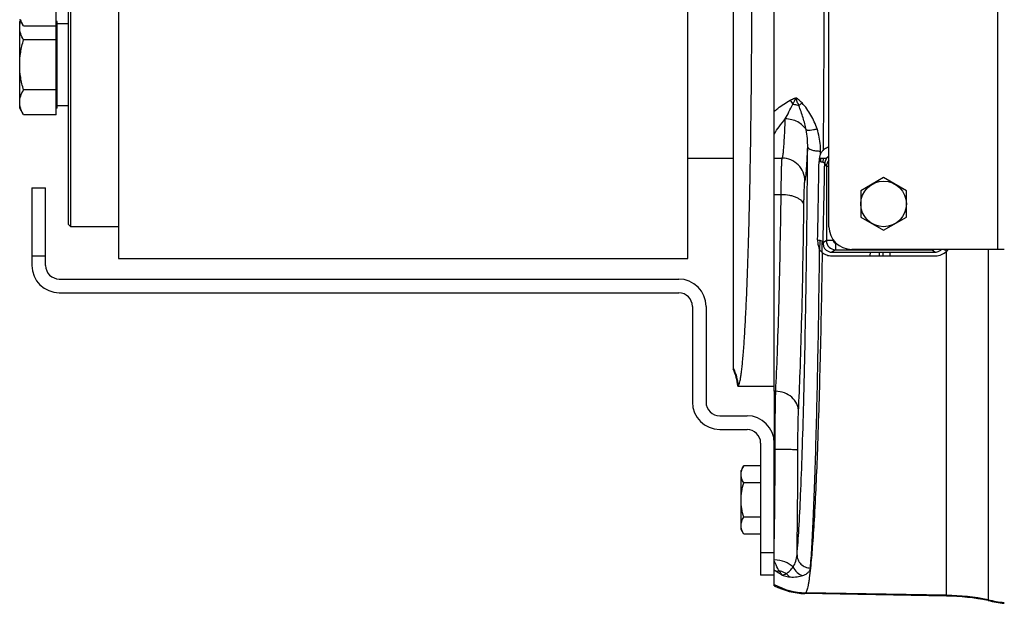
# Model space of a CAD drawing. Extents: x -1709 to 1181, y 8 to 1580.
# Tile 3 of 71: x -1174 to -958, y 175 to 303. Entities that reach past the tile are written whole.
import ezdxf

# ---------------------------------------------------------------- set-up
doc = ezdxf.new("R2010")
doc.units = 0
doc.header["$LTSCALE"] = 65.395
doc.layers.get('0').update_dxf_attribs({"linetype": 'CONTINUOUS'})
doc.layers.add('3_ALL_AXES', color=7, linetype='CONTINUOUS')

msp = doc.modelspace()

# ---------------------------------------------------------------- linework, layer by layer
at = {"color": 6, "linetype": 'CONTINUOUS'}
for p, q in [((-1008.78, 221.19), (-1008.78, 403.48)), ((-1017.78, 226.03), (-1017.78, 398.64)), ((-1017.78, 272.33), (-1027.78, 272.33)), ((-997.31, 272.33), (-998.91, 272.33)), ((-1016.8, 222.33), (-1008.78, 222.33)), ((-1015.5, 204.84), (-1016.08, 203.83)), ((-1016.08, 190.83), (-1016.08, 203.83)), ((-1011.78, 204.84), (-1015.5, 204.84)), ((-1011.78, 201.09), (-1015.5, 201.09)), ((-1011.78, 193.58), (-1015.5, 193.58)), ((-1015.5, 189.83), (-1016.08, 190.83)), ((-1011.78, 189.83), (-1015.5, 189.83)), ((-1008.78, 178.53), (-1008.78, 180.83)), ((-970.97, 176.26), (-1002.05, 176.8))]:
    msp.add_line(p, q, dxfattribs=at)
at = {"color": 7, "linetype": 'CONTINUOUS'}
for p, q in [((-1152.78, 374.33), (-1152.78, 250.33)), ((-1027.78, 250.33), (-1027.78, 374.33)), ((-1163.78, 257.83), (-1163.78, 366.83)), ((-1163.28, 257.33), (-1163.28, 367.33)), ((-1166.48, 281.88), (-1166.48, 342.79)), ((-1166.28, 302.35), (-1166.48, 302.35)), ((-1166.28, 283.35), (-1166.28, 302.35)), ((-1166.28, 283.35), (-1166.48, 283.35)), ((-1171.78, 265.83), (-1171.78, 248.83)), ((-1171.78, 265.83), (-1168.78, 265.83)), ((-1168.78, 248.83), (-1168.78, 265.83)), ((-1163.78, 257.83), (-1163.28, 257.33)), ((-1152.78, 257.33), (-1163.28, 257.33)), ((-1152.78, 250.33), (-1027.78, 250.33)), ((-1165.78, 245.83), (-1029.78, 245.83)), ((-1165.78, 242.83), (-1029.78, 242.83)), ((-1026.78, 239.83), (-1026.78, 218.83)), ((-1023.78, 239.83), (-1023.78, 218.83)), ((-1020.78, 215.83), (-1014.78, 215.83)), ((-1020.78, 212.83), (-1014.78, 212.83)), ((-1011.78, 209.83), (-1011.78, 180.83)), ((-1008.78, 180.83), (-1008.78, 209.83)), ((-1008.78, 180.83), (-1011.78, 180.83))]:
    msp.add_line(p, q, dxfattribs=at)
at = {"color": 9, "linetype": 'CONTINUOUS'}
for p, q in [((-959.78, 372.33), (-959.78, 252.33)), ((-998.64, 273.34), (-998.63, 273.92)), ((-1008.78, 272.36), (-1007.06, 272.36)), ((-998.64, 272.33), (-998.65, 271.62)), ((-998.02, 271.46), (-998.01, 272.33)), ((-997.36, 270.55), (-997.36, 254.28)), ((-996.78, 270.55), (-997.36, 270.55)), ((-1007.28, 264.35), (-1008.78, 264.35)), ((-998.24, 253.8), (-998.23, 254.05)), ((-997.36, 254.28), (-998.08, 253.8)), ((-995.86, 254.28), (-997.36, 254.28)), ((-995.86, 254.44), (-995.86, 254.28)), ((-995.36, 253.78), (-995.36, 252.28)), ((-995.36, 253.78), (-995.3, 253.78)), ((-1168.78, 250.83), (-1171.78, 250.83)), ((-995.36, 252.28), (-996.17, 251.74)), ((-995.36, 252.28), (-974.2, 252.28)), ((-987.7, 250.93), (-987.68, 251.74)), ((-985.72, 250.93), (-985.7, 251.74)), ((-984.86, 250.93), (-984.86, 251.75)), ((-983.36, 250.93), (-983.36, 251.75)), ((-974.2, 252.33), (-974.2, 252.28)), ((-974.2, 252.28), (-973.42, 251.76)), ((-970.97, 176.26), (-970.97, 251.95)), ((-961.85, 252.33), (-961.85, 175.26)), ((-1011.78, 185.83), (-1008.78, 185.83)), ((-1001.89, 176.97), (-1002.05, 176.8)), ((-970.97, 176.43), (-1001.89, 176.97))]:
    msp.add_line(p, q, dxfattribs=at)
at = {"color": 3, "linetype": 'CONTINUOUS'}
for p, q in [((-996.78, 257.33), (-996.78, 367.33)), ((-958.28, 252.33), (-991.78, 252.33))]:
    msp.add_line(p, q, dxfattribs=at)
at = {"color": 2, "linetype": 'CONTINUOUS'}
for p, q in [((-996.17, 251.74), (-973.42, 251.76)), ((-996.14, 250.92), (-973.39, 250.94)), ((-1008.78, 221.19), (-1008.78, 210.01)), ((-1008.47, 221.19), (-1008.78, 221.19))]:
    msp.add_line(p, q, dxfattribs=at)
at = {"color": 9, "linetype": 'CONTINUOUS'}
for centre, radius, start, end in [((-5270.58, 312.33), 4272.76, 359.48806, 0.51194), ((-1000.45, 288.01), 5.69, 211.0197, 221.4552), ((-3502.53, 306.25), 2503.8, 358.81375, 359.20818), ((-3110.75, 306.14), 2113.32, 358.58066, 359.05294), ((-900.95, 324.55), 110.5, 208.8597, 209.2538), ((-995.36, 270.54), 2, 135.4724, 179.7661), ((-995.35, 254.28), 2, 180.0766, 269.9001), ((-995.36, 254.28), 0.499, 180.0002, 270.0434), ((-974.21, 254.29), 2, 270.0987, 282.8153), ((-973.36, 254.38), 3.41, 314.5702, 323.1652), ((-1026.69, 221.73), 10.01, 3.7048, 27.0978), ((-2463.92, 208.85), 1460.31, 359.07531, 359.97699), ((-999.93, 193.46), 14.5, 232.3808, 233.925), ((-1001.61, 191.97), 15, 241.4309, 268.927), ((-971.84, 126.4), 50.03, 78.4763, 89.0005), ((-951.85, 224.46), 50.05, 258.4768, 262.6179)]:
    msp.add_arc(centre, radius, start, end, dxfattribs=at)
at = {"color": 2, "linetype": 'CONTINUOUS'}
for centre, radius, start, end in [((-995.71, 271.06), 2.04, 121.5562, 129.92), ((-996.16, 253.65), 1.92, 214.8928, 230.3811), ((-2097.34, 208.4), 1088.74, 358.96994, 0.00216)]:
    msp.add_arc(centre, radius, start, end, dxfattribs=at)
at = {"color": 3, "linetype": 'CONTINUOUS'}
msp.add_arc((-991.78, 257.33), 5, 180, 270, dxfattribs=at)
at = {"color": 7, "linetype": 'CONTINUOUS'}
for centre, radius, start, end in [((-1165.78, 248.83), 6, 180, 270), ((-1165.78, 248.83), 3, 180, 270), ((-1029.78, 239.83), 6, 0, 90), ((-1029.78, 239.83), 3, 0, 90), ((-1020.78, 218.83), 6, 180, 270), ((-1020.78, 218.83), 3, 180, 270), ((-1014.78, 209.83), 6, 0, 90), ((-1014.78, 209.83), 3, 0, 90)]:
    msp.add_arc(centre, radius, start, end, dxfattribs=at)
at = {"color": 6, "linetype": 'CONTINUOUS'}
for centre, radius, start, end in [((-1026.78, 221.67), 9.99, 4.0108, 25.8488), ((-1026.77, 221.67), 9.99, 3.8154, 4.0125), ((-1001.79, 191.8), 15, 242.2182, 269.0027), ((-971.84, 126.3), 49.97, 78.4624, 88.9993), ((-951.85, 224.24), 49.99, 258.4631, 262.6089)]:
    msp.add_arc(centre, radius, start, end, dxfattribs=at)
for points, knots in [([(-1016.7, 222.38), (-1016.68, 222.4), (-1016.62, 222.47), (-1016.52, 222.68), (-1016.4, 223.06), (-1016.26, 223.65), (-1016.13, 224.43), (-1015.99, 225.38), (-1015.86, 226.52), (-1015.73, 227.83), (-1015.54, 229.93), (-1015.33, 232.97), (-1015.09, 237.11), (-1014.86, 241.88), (-1014.65, 247.22), (-1014.46, 253.1), (-1014.29, 259.48), (-1014.13, 266.29), (-1013.95, 276.08), (-1013.79, 288.97), (-1013.73, 299.45), (-1013.71, 304.83)], [0, 0, 0, 0, 0.001356, 0.003183, 0.008386, 0.015736, 0.025261, 0.036959, 0.050815, 0.066808, 0.084907, 0.12728, 0.177599, 0.235457, 0.300382, 0.37184, 0.449244, 0.531955, 0.619292, 0.804921, 1, 1, 1, 1]), ([(-1016.8, 222.33), (-1016.79, 222.33), (-1016.76, 222.34), (-1016.72, 222.36), (-1016.7, 222.38)], [0, 0, 0, 0, 0.232138, 1, 1, 1, 1]), ([(-1016.08, 202.96), (-1016.08, 203.28), (-1015.96, 203.95), (-1015.67, 204.54), (-1015.5, 204.84)], [0, 0, 0, 0, 0.485069, 1, 1, 1, 1]), ([(-1015.5, 201.09), (-1015.67, 201.38), (-1015.96, 201.98), (-1016.08, 202.64), (-1016.08, 202.96)], [0, 0, 0, 0, 0.514931, 1, 1, 1, 1]), ([(-1016.08, 197.33), (-1016.08, 197.97), (-1015.97, 199.24), (-1015.68, 200.48), (-1015.5, 201.09)], [0, 0, 0, 0, 0.499896, 1, 1, 1, 1]), ([(-1015.5, 193.58), (-1015.68, 194.19), (-1015.97, 195.43), (-1016.08, 196.7), (-1016.08, 197.33)], [0, 0, 0, 0, 0.500104, 1, 1, 1, 1]), ([(-1016.08, 191.7), (-1016.08, 192.02), (-1015.96, 192.69), (-1015.67, 193.29), (-1015.5, 193.58)], [0, 0, 0, 0, 0.485069, 1, 1, 1, 1]), ([(-1015.93, 190.78), (-1015.96, 190.86), (-1016.04, 191.16), (-1016.08, 191.47), (-1016.08, 191.7)], [0, 0, 0, 0, 0.254279, 1, 1, 1, 1]), ([(-1015.5, 189.83), (-1015.55, 189.91), (-1015.71, 190.21), (-1015.86, 190.53), (-1015.93, 190.78)], [0, 0, 0, 0, 0.256766, 1, 1, 1, 1])]:
    msp.add_open_spline(points, degree=3, knots=knots, dxfattribs=at)
at = {"color": 9, "linetype": 'CONTINUOUS'}
for points, knots in [([(-1005.33, 285.07), (-1005.23, 285.13), (-1004.83, 285.34), (-1004.41, 285.51), (-1004.08, 285.62)], [0, 0, 0, 0, 0.245821, 1, 1, 1, 1]), ([(-1004.72, 284.24), (-1004.6, 284.45), (-1004.36, 284.9), (-1004.17, 285.37), (-1004.08, 285.62)], [0, 0, 0, 0, 0.484669, 1, 1, 1, 1]), ([(-1002.7, 284.49), (-1002.9, 284.71), (-1003.33, 285.13), (-1003.82, 285.48), (-1004.08, 285.62)], [0, 0, 0, 0, 0.505722, 1, 1, 1, 1]), ([(-1003.4, 283.91), (-1003.52, 284.19), (-1003.76, 284.76), (-1003.99, 285.33), (-1004.08, 285.62)], [0, 0, 0, 0, 0.497979, 1, 1, 1, 1]), ([(-1008.78, 282.69), (-1008.53, 282.9), (-1007.43, 283.77), (-1006.26, 284.54), (-1005.33, 285.07)], [0, 0, 0, 0, 0.232454, 1, 1, 1, 1]), ([(-1006.37, 280.99), (-1006.1, 281.5), (-1005.54, 282.57), (-1004.99, 283.66), (-1004.72, 284.24)], [0, 0, 0, 0, 0.471137, 1, 1, 1, 1]), ([(-1004.72, 284.24), (-1004.6, 284.22), (-1004.16, 284.14), (-1003.72, 284.02), (-1003.4, 283.91)], [0, 0, 0, 0, 0.259478, 1, 1, 1, 1]), ([(-1003.4, 283.91), (-1003.35, 283.96), (-1003.12, 284.15), (-1002.88, 284.34), (-1002.7, 284.49)], [0, 0, 0, 0, 0.226851, 1, 1, 1, 1]), ([(-1001.8, 278.61), (-1001.97, 279.49), (-1002.44, 281.29), (-1003.06, 283.03), (-1003.4, 283.91)], [0, 0, 0, 0, 0.489713, 1, 1, 1, 1]), ([(-999.4, 278.79), (-999.75, 279.83), (-1000.43, 281.35), (-1001.62, 283.22), (-1002.32, 284.08), (-1002.7, 284.49)], [0, 0, 0, 0, 0.497057, 0.748464, 1, 1, 1, 1]), ([(-1008.78, 277.67), (-1008.47, 278.22), (-1007.72, 279.37), (-1006.85, 280.44), (-1006.37, 280.99)], [0, 0, 0, 0, 0.465471, 1, 1, 1, 1]), ([(-1007.06, 272.36), (-1007.04, 272.38), (-1007, 272.46), (-1006.96, 272.61), (-1006.91, 272.83), (-1006.87, 273.1), (-1006.82, 273.44), (-1006.76, 274.01), (-1006.68, 274.87), (-1006.6, 276.08), (-1006.52, 277.52), (-1006.44, 279.18), (-1006.39, 280.36), (-1006.37, 280.99)], [0, 0, 0, 0, 0.011366, 0.02944, 0.054498, 0.086606, 0.125763, 0.171932, 0.285067, 0.425375, 0.592012, 0.783951, 1, 1, 1, 1]), ([(-1001.8, 278.61), (-1002, 278.96), (-1002.55, 279.63), (-1003.64, 280.38), (-1004.95, 280.86), (-1005.89, 280.98), (-1006.37, 280.99)], [0, 0, 0, 0, 0.228882, 0.474204, 0.733372, 1, 1, 1, 1]), ([(-1001.8, 278.61), (-1001.75, 278.59), (-1001.63, 278.56), (-1001.32, 278.52), (-1000.83, 278.54), (-1000.15, 278.63), (-999.66, 278.73), (-999.4, 278.79)], [0, 0, 0, 0, 0.067962, 0.154941, 0.382997, 0.671443, 1, 1, 1, 1]), ([(-1001.45, 274.76), (-1001.44, 275.4), (-1001.49, 276.69), (-1001.67, 277.97), (-1001.8, 278.61)], [0, 0, 0, 0, 0.495723, 1, 1, 1, 1]), ([(-998.63, 273.92), (-998.63, 274.33), (-998.69, 275.97), (-999.01, 277.61), (-999.4, 278.79)], [0, 0, 0, 0, 0.248511, 1, 1, 1, 1]), ([(-1003.8, 185.29), (-1003.63, 187.16), (-1003.33, 191.55), (-1002.96, 199.03), (-1002.62, 208.26), (-1002.3, 219.11), (-1002.02, 231.4), (-1001.69, 250.12), (-1001.53, 264.71), (-1001.45, 274.76)], [0, 0, 0, 0, 0.063121, 0.147209, 0.250983, 0.372848, 0.510923, 0.663074, 1, 1, 1, 1]), ([(-1002.06, 267.36), (-1002.04, 267.38), (-1002.01, 267.46), (-1001.97, 267.59), (-1001.93, 267.78), (-1001.88, 268.13), (-1001.81, 268.69), (-1001.73, 269.53), (-1001.66, 270.56), (-1001.59, 271.8), (-1001.52, 273.22), (-1001.47, 274.23), (-1001.45, 274.76)], [0, 0, 0, 0, 0.012042, 0.030673, 0.056134, 0.088491, 0.173893, 0.286663, 0.426344, 0.592319, 0.783832, 1, 1, 1, 1]), ([(-1001.45, 274.76), (-1001.44, 274.64), (-1001.25, 274.45), (-1000.94, 274.3), (-1000.44, 274.12), (-999.66, 273.98), (-998.99, 273.92), (-998.63, 273.92)], [0, 0, 0, 0, 0.126464, 0.223776, 0.344838, 0.647057, 1, 1, 1, 1]), ([(-1007.28, 264.35), (-1007.28, 264.91), (-1007.26, 265.98), (-1007.24, 267.5), (-1007.22, 268.85), (-1007.19, 270), (-1007.17, 270.82), (-1007.14, 271.37), (-1007.13, 271.69), (-1007.11, 271.94), (-1007.1, 272.14), (-1007.08, 272.27), (-1007.07, 272.34), (-1007.06, 272.36)], [0, 0, 0, 0, 0.209654, 0.400642, 0.569685, 0.713866, 0.830709, 0.878233, 0.918213, 0.950481, 0.974906, 0.991407, 1, 1, 1, 1]), ([(-1002.06, 267.36), (-1002.06, 268.01), (-1002.32, 269.32), (-1003.43, 270.98), (-1005.09, 272.1), (-1006.41, 272.36), (-1007.06, 272.36)], [0, 0, 0, 0, 0.249938, 0.499957, 0.750001, 1, 1, 1, 1]), ([(-1002.28, 262.03), (-1002.28, 262.4), (-1002.27, 263.11), (-1002.24, 264.13), (-1002.22, 265.02), (-1002.19, 265.79), (-1002.17, 266.34), (-1002.14, 266.7), (-1002.13, 266.91), (-1002.11, 267.09), (-1002.1, 267.22), (-1002.08, 267.3), (-1002.07, 267.35), (-1002.06, 267.36)], [0, 0, 0, 0, 0.209471, 0.400298, 0.569206, 0.71329, 0.830084, 0.877609, 0.917609, 0.949924, 0.974435, 0.991089, 1, 1, 1, 1]), ([(-1008.47, 221.19), (-1008.32, 223.93), (-1008.07, 230.03), (-1007.62, 244.42), (-1007.4, 256.07), (-1007.28, 264.35)], [0, 0, 0, 0, 0.190501, 0.424314, 1, 1, 1, 1]), ([(-1002.28, 262.03), (-1002.29, 262.18), (-1002.38, 262.51), (-1002.7, 262.94), (-1003.18, 263.34), (-1003.81, 263.68), (-1004.56, 263.97), (-1005.72, 264.26), (-1006.65, 264.35), (-1007.28, 264.35)], [0, 0, 0, 0, 0.078382, 0.167166, 0.271407, 0.392455, 0.529136, 0.678663, 1, 1, 1, 1]), ([(-1003.47, 216.77), (-1003.32, 219.64), (-1003.07, 226.04), (-1002.62, 241.12), (-1002.4, 253.34), (-1002.28, 262.03)], [0, 0, 0, 0, 0.190493, 0.424305, 1, 1, 1, 1]), ([(-998.81, 254.33), (-998.82, 254.16), (-998.82, 253.49), (-998.83, 252.81), (-998.84, 252.31)], [0, 0, 0, 0, 0.250748, 1, 1, 1, 1]), ([(-998.27, 251.66), (-998.27, 251.83), (-998.26, 252.55), (-998.25, 253.26), (-998.24, 253.8)], [0, 0, 0, 0, 0.24919, 1, 1, 1, 1]), ([(-1000.85, 182.41), (-1000.79, 183.12), (-1000.68, 184.67), (-1000.46, 188.2), (-1000.2, 193.43), (-999.91, 200.63), (-999.65, 209.03), (-999.4, 218.52), (-999.1, 233.07), (-998.93, 244.45), (-998.84, 252.31)], [0, 0, 0, 0, 0.03077, 0.066386, 0.151769, 0.255259, 0.375763, 0.512008, 0.66255, 1, 1, 1, 1]), ([(-998.27, 251.66), (-998.39, 243.87), (-998.67, 229.45), (-999.24, 209.87), (-999.83, 196.11), (-1000.38, 187.44), (-1000.69, 183.94), (-1000.85, 182.41)], [0, 0, 0, 0, 0.337366, 0.623996, 0.847954, 0.933423, 1, 1, 1, 1]), ([(-1003.47, 216.77), (-1003.47, 217.05), (-1003.54, 217.63), (-1003.94, 218.75), (-1004.9, 219.99), (-1006.54, 220.95), (-1007.82, 221.18), (-1008.47, 221.19)], [0, 0, 0, 0, 0.117546, 0.236586, 0.481099, 0.737024, 1, 1, 1, 1]), ([(-1003.61, 208.27), (-1003.61, 209.92), (-1003.59, 212.25), (-1003.53, 215.08), (-1003.49, 216.26), (-1003.47, 216.77)], [0, 0, 0, 0, 0.584392, 0.821798, 1, 1, 1, 1]), ([(-1003.61, 208.27), (-1003.61, 208.28), (-1003.66, 208.29), (-1003.74, 208.3), (-1003.87, 208.32), (-1004.04, 208.33), (-1004.25, 208.35), (-1004.62, 208.37), (-1005.16, 208.39), (-1005.9, 208.41), (-1006.75, 208.43), (-1007.66, 208.44), (-1008.29, 208.44), (-1008.61, 208.44)], [0, 0, 0, 0, 0.007912, 0.02464, 0.050318, 0.084773, 0.127711, 0.178741, 0.303143, 0.45339, 0.62392, 0.808399, 1, 1, 1, 1]), ([(-1004.67, 182.65), (-1005.16, 183.14), (-1006.5, 183.9), (-1007.99, 184.15), (-1008.78, 184.17)], [0, 0, 0, 0, 0.465709, 1, 1, 1, 1]), ([(-1007.71, 181.8), (-1007.81, 181.96), (-1008.2, 182.66), (-1008.54, 183.38), (-1008.78, 183.94)], [0, 0, 0, 0, 0.233817, 1, 1, 1, 1]), ([(-1004.67, 182.65), (-1004.4, 183.03), (-1003.99, 183.89), (-1003.82, 184.82), (-1003.8, 185.29)], [0, 0, 0, 0, 0.499787, 1, 1, 1, 1]), ([(-1003.8, 185.29), (-1003.79, 184.92), (-1003.63, 184.17), (-1002.98, 183.22), (-1002, 182.58), (-1001.24, 182.42), (-1000.85, 182.41)], [0, 0, 0, 0, 0.245035, 0.493332, 0.745509, 1, 1, 1, 1]), ([(-1008.47, 181.74), (-1008.41, 181.72), (-1008.16, 181.69), (-1007.9, 181.74), (-1007.71, 181.8)], [0, 0, 0, 0, 0.224092, 1, 1, 1, 1]), ([(-1007.03, 180.84), (-1007.16, 180.91), (-1007.65, 181.18), (-1008.13, 181.49), (-1008.47, 181.74)], [0, 0, 0, 0, 0.255214, 1, 1, 1, 1]), ([(-1006.15, 181.17), (-1005.85, 181.35), (-1005.31, 181.81), (-1004.87, 182.35), (-1004.67, 182.65)], [0, 0, 0, 0, 0.492585, 1, 1, 1, 1]), ([(-1004.67, 182.65), (-1004.48, 182.18), (-1003.89, 181.34), (-1002.97, 180.86), (-1002.49, 180.76)], [0, 0, 0, 0, 0.509295, 1, 1, 1, 1]), ([(-1002.49, 180.76), (-1002.26, 180.85), (-1001.83, 181.04), (-1001.39, 181.38), (-1001.13, 181.68), (-1000.99, 181.91), (-1000.9, 182.15), (-1000.85, 182.31), (-1000.85, 182.39)], [0, 0, 0, 0, 0.310521, 0.571142, 0.68702, 0.795364, 0.898688, 1, 1, 1, 1]), ([(-1000.85, 182.39), (-1000.92, 181.67), (-1001.04, 180.66), (-1001.22, 179.41), (-1001.35, 178.66), (-1001.48, 178.05), (-1001.6, 177.56), (-1001.73, 177.21), (-1001.83, 177.03), (-1001.89, 176.97)], [0, 0, 0, 0, 0.38916, 0.548877, 0.685237, 0.79821, 0.887928, 0.9548, 1, 1, 1, 1]), ([(-1000.85, 182.39), (-1000.85, 182.39), (-1000.85, 182.4), (-1000.85, 182.41), (-1000.85, 182.41)], [0, 0, 0, 0, 0.484859, 1, 1, 1, 1]), ([(-1007.03, 180.84), (-1006.88, 180.79), (-1006.33, 180.61), (-1005.75, 180.5), (-1005.33, 180.46)], [0, 0, 0, 0, 0.274593, 1, 1, 1, 1]), ([(-1006.15, 181.17), (-1006.09, 181.1), (-1005.86, 180.81), (-1005.57, 180.58), (-1005.33, 180.46)], [0, 0, 0, 0, 0.261724, 1, 1, 1, 1]), ([(-1005.33, 180.46), (-1004.81, 180.41), (-1003.85, 180.41), (-1002.9, 180.62), (-1002.49, 180.76)], [0, 0, 0, 0, 0.548978, 1, 1, 1, 1])]:
    msp.add_open_spline(points, degree=3, knots=knots, dxfattribs=at)
at = {"color": 2, "linetype": 'CONTINUOUS'}
for points, knots in [([(-996.78, 274.84), (-996.89, 274.8), (-997.33, 274.63), (-997.73, 274.38), (-998, 274.16)], [0, 0, 0, 0, 0.251956, 1, 1, 1, 1]), ([(-998.64, 273.34), (-998.69, 273.2), (-998.88, 272.66), (-998.97, 272.08), (-998.97, 271.65)], [0, 0, 0, 0, 0.251162, 1, 1, 1, 1]), ([(-998, 274.16), (-998.06, 274.1), (-998.3, 273.85), (-998.51, 273.56), (-998.64, 273.34)], [0, 0, 0, 0, 0.252199, 1, 1, 1, 1]), ([(-997.02, 272.63), (-997.06, 272.59), (-997.22, 272.45), (-997.35, 272.29), (-997.43, 272.16)], [0, 0, 0, 0, 0.254678, 1, 1, 1, 1]), ([(-998.97, 271.65), (-998.81, 271.64), (-998.52, 271.61), (-998.18, 271.53), (-997.96, 271.44), (-997.82, 271.36), (-997.73, 271.27), (-997.72, 271.21)], [0, 0, 0, 0, 0.349774, 0.646271, 0.766104, 0.864359, 1, 1, 1, 1]), ([(-997.43, 272.16), (-997.52, 272.02), (-997.66, 271.71), (-997.72, 271.38), (-997.72, 271.21)], [0, 0, 0, 0, 0.500673, 1, 1, 1, 1]), ([(-999.27, 254.42), (-999.27, 254.24), (-999.25, 253.52), (-999.07, 252.8), (-998.84, 252.31)], [0, 0, 0, 0, 0.248409, 1, 1, 1, 1]), ([(-999.27, 254.42), (-999.12, 254.4), (-998.83, 254.35), (-998.4, 254.2), (-998.1, 253.97), (-998.08, 253.8)], [0, 0, 0, 0, 0.332763, 0.619957, 1, 1, 1, 1]), ([(-998.08, 253.8), (-998.09, 253.58), (-998.05, 253.14), (-997.86, 252.74), (-997.73, 252.56)], [0, 0, 0, 0, 0.486021, 1, 1, 1, 1]), ([(-998.84, 252.31), (-998.8, 252.25), (-998.63, 252.02), (-998.43, 251.81), (-998.27, 251.66)], [0, 0, 0, 0, 0.248509, 1, 1, 1, 1]), ([(-998.27, 251.66), (-997.98, 251.43), (-997.29, 251.05), (-996.53, 250.92), (-996.14, 250.92)], [0, 0, 0, 0, 0.494428, 1, 1, 1, 1]), ([(-997.38, 252.18), (-997.22, 252.04), (-996.83, 251.82), (-996.39, 251.74), (-996.17, 251.74)], [0, 0, 0, 0, 0.484506, 1, 1, 1, 1]), ([(-973.42, 251.76), (-973.16, 251.76), (-972.65, 251.86), (-972.23, 252.16), (-972.06, 252.33)], [0, 0, 0, 0, 0.52309, 1, 1, 1, 1]), ([(-973.39, 250.94), (-972.94, 250.94), (-972.04, 251.12), (-971.28, 251.64), (-970.97, 251.95)], [0, 0, 0, 0, 0.508442, 1, 1, 1, 1]), ([(-970.97, 251.95), (-971.08, 252.03), (-971.28, 252.18), (-971.51, 252.29), (-971.62, 252.33)], [0, 0, 0, 0, 0.543121, 1, 1, 1, 1]), ([(-1008.61, 208.44), (-1008.6, 210.92), (-1008.59, 214.42), (-1008.53, 218.67), (-1008.49, 220.43), (-1008.47, 221.19)], [0, 0, 0, 0, 0.584424, 0.821832, 1, 1, 1, 1]), ([(-1006.15, 181.17), (-1006.27, 181.25), (-1006.76, 181.52), (-1007.3, 181.71), (-1007.71, 181.8)], [0, 0, 0, 0, 0.246872, 1, 1, 1, 1]), ([(-1007.03, 180.84), (-1007.14, 180.98), (-1007.36, 181.3), (-1007.59, 181.62), (-1007.71, 181.8)], [0, 0, 0, 0, 0.440585, 1, 1, 1, 1]), ([(-1007.03, 180.84), (-1006.89, 180.87), (-1006.59, 180.98), (-1006.3, 181.1), (-1006.15, 181.17)], [0, 0, 0, 0, 0.458963, 1, 1, 1, 1])]:
    msp.add_open_spline(points, degree=3, knots=knots, dxfattribs=at)
at = {"layer": '3_ALL_AXES', "color": 7, "linetype": 'CONTINUOUS'}
for p, q in [((-1173.63, 301.36), (-1174.48, 302.83)), ((-1174.34, 302.59), (-1174.48, 302.35)), ((-1174.48, 283.35), (-1174.48, 302.35)), ((-1166.48, 301.36), (-1173.63, 301.36)), ((-1163.78, 301.85), (-1166.28, 301.85)), ((-1166.48, 298.33), (-1173.63, 298.33)), ((-1166.48, 287.36), (-1173.63, 287.36)), ((-1173.63, 281.88), (-1174.48, 283.35)), ((-1163.78, 283.85), (-1166.28, 283.85)), ((-1166.48, 281.88), (-1173.63, 281.88)), ((-984.78, 268.11), (-989.78, 265.22)), ((-979.78, 265.22), (-984.78, 268.11)), ((-989.78, 265.22), (-989.78, 259.45)), ((-979.78, 259.45), (-979.78, 265.22)), ((-989.78, 259.45), (-984.78, 256.56)), ((-984.78, 256.56), (-979.78, 259.45))]:
    msp.add_line(p, q, dxfattribs=at)
msp.add_circle((-984.78, 262.33), 5, dxfattribs=at)
msp.add_arc((-1169.3, 284.84), 5.2, 196.0572, 197.4863, dxfattribs=at)
for points, knots in [([(-1173.63, 301.36), (-1173.7, 301.48), (-1173.94, 301.93), (-1174.15, 302.4), (-1174.27, 302.76)], [0, 0, 0, 0, 0.256761, 1, 1, 1, 1]), ([(-1174.48, 301.08), (-1174.48, 301.19), (-1174.46, 301.65), (-1174.36, 302.11), (-1174.26, 302.45)], [0, 0, 0, 0, 0.247362, 1, 1, 1, 1]), ([(-1173.63, 298.33), (-1173.88, 298.76), (-1174.31, 299.64), (-1174.48, 300.61), (-1174.48, 301.08)], [0, 0, 0, 0, 0.514923, 1, 1, 1, 1]), ([(-1174.48, 292.85), (-1174.48, 293.78), (-1174.32, 295.63), (-1173.89, 297.44), (-1173.63, 298.33)], [0, 0, 0, 0, 0.499904, 1, 1, 1, 1]), ([(-1173.63, 287.36), (-1173.89, 288.25), (-1174.32, 290.06), (-1174.48, 291.92), (-1174.48, 292.85)], [0, 0, 0, 0, 0.500096, 1, 1, 1, 1]), ([(-1174.48, 284.62), (-1174.48, 285.09), (-1174.31, 286.06), (-1173.88, 286.93), (-1173.63, 287.36)], [0, 0, 0, 0, 0.485077, 1, 1, 1, 1]), ([(-1174.3, 283.4), (-1174.33, 283.5), (-1174.43, 283.9), (-1174.48, 284.31), (-1174.48, 284.62)], [0, 0, 0, 0, 0.253591, 1, 1, 1, 1]), ([(-1173.63, 281.88), (-1173.7, 281.99), (-1173.94, 282.44), (-1174.15, 282.91), (-1174.27, 283.27)], [0, 0, 0, 0, 0.256761, 1, 1, 1, 1])]:
    msp.add_open_spline(points, degree=3, knots=knots, dxfattribs=at)

doc.saveas('drawing.dxf')
